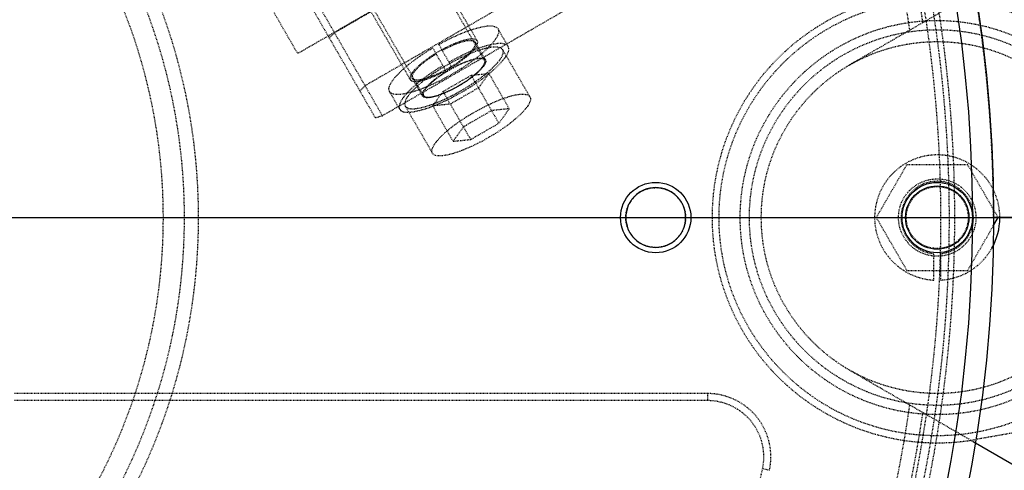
# Model space of a CAD drawing. Header units: millimetres. Extents: x -24622 to 2314, y -1603 to 2287.
# Tile 72 of 236: x -2955 to -2815, y 1659 to 1723. Entities that reach past the tile are written whole.
import ezdxf
from ezdxf.lldxf.tags import DXFTag

# ---------------------------------------------------------------- set-up
doc = ezdxf.new("R2010")
doc.units = ezdxf.units.MM
doc.linetypes.add('HIDDEN', pattern=[0.2, 0.1, -0.1])
doc.layers.add('02___PRT_ALL_AXES', color=7, linetype='Continuous')
doc.layers.add('DEFAULT_2', color=8, linetype='HIDDEN')
tags = doc.linetypes.add('CENTER', pattern=[2, 1.25, -0.25, 0.25, -0.25]).pattern_tags.tags
tags[10:11] = [DXFTag(74, 4), DXFTag(75, 0), DXFTag(340, '0'), DXFTag(46, 1.0), DXFTag(50, 0.0), DXFTag(44, 0.0), DXFTag(45, 0.0)]
tags[8:9] = [DXFTag(74, 4), DXFTag(75, 0), DXFTag(340, '0'), DXFTag(46, 1.0), DXFTag(50, 0.0), DXFTag(44, 0.0), DXFTag(45, 0.0)]
tags[6:7] = [DXFTag(74, 4), DXFTag(75, 0), DXFTag(340, '0'), DXFTag(46, 1.0), DXFTag(50, 0.0), DXFTag(44, 0.0), DXFTag(45, 0.0)]
tags[4:5] = [DXFTag(74, 4), DXFTag(75, 0), DXFTag(340, '0'), DXFTag(46, 1.0), DXFTag(50, 0.0), DXFTag(44, 0.0), DXFTag(45, 0.0)]
doc.dimstyles.new('副本 22', dxfattribs={"dimtxt": 24, "dimasz": 12, "dimexe": 2.1, "dimexo": 2.7, "dimgap": 2, "dimtad": 0, "dimtxsty": 'Standard', "dimblk": 'OPEN30', "dimcen": 0, "dimclrd": 5, "dimclre": 3, "dimclrt": 256, "dimadec": 0, "dimazin": 2, "dimtm": 1e-09, "dimtfac": 0.6, "dimtofl": 0, "dimtmove": 0, "dimatfit": 3, "dimldrblk": 'OPEN30', "dimfxl": 0, "dimtolj": 1, "dimarcsym": 0})

# ---------------------------------------------------------------- blocks, each defined once
blk = doc.blocks.new('_Open30')
at = {"color": 0, "linetype": 'ByBlock', "lineweight": -2}
for p, q in [((-1, 0.268), (0, 0)), ((0, 0), (-1, -0.268)), ((0, 0), (-1, 0))]:
    blk.add_line(p, q, dxfattribs=at)
blk = doc.blocks.new('*D105')
at = {"color": 5, "linetype": 'ByBlock', "lineweight": -2}
blk.add_line((-3204.67, 1431.87), (-3197.63, 1441.59), dxfattribs=at)
at = {"layer": 'Defpoints', "color": 0, "linetype": 'ByBlock'}
for p in [(-2839.01, 1937.51), (-3190.6, 1451.32)]:
    blk.add_point(p, dxfattribs=at)
at = {"color": 5, "linetype": 'ByBlock', "lineweight": -2, "xscale": 12, "yscale": 12, "zscale": 12, "rotation": 54.12775650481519}
blk.add_blockref('_Open30', (-3190.6, 1451.32), dxfattribs=at)
at = {"linetype": 'ByBlock', "insert": (-3229.28, 1397.84), "char_height": 24, "attachment_point": 5, "rotation": 54.1278}
blk.add_mtext('\\A1;∅600', dxfattribs=at)

msp = doc.modelspace()

# ---------------------------------------------------------------- linework, layer by layer
at = {"color": 1, "linetype": 'CENTER', "ltscale": 304.8}
msp.add_line((-3344.808, 1694.415), (-2684.808, 1694.415), dxfattribs=at)
at = {"color": 7, "linetype": 'Continuous'}
for p, q in [((-2816.888, 1693.132), (-2816.147, 1694.415)), ((-2756.808, 1694.415), (-2816.808, 1694.415)), ((-2819.704, 1662.601), (-2799.184, 1650.754))]:
    msp.add_line(p, q, dxfattribs=at)
for centre, radius in [((-2864.808, 1694.415), 5), ((-2824.808, 1694.415), 5), ((-2824.808, 1694.415), 4.5)]:
    msp.add_circle(centre, radius, dxfattribs=at)
for centre, radius, start, end in [((-3035.808, 1694.415), 279, 0, 180), ((-3014.808, 1694.415), 220, 280.50425, 0), ((-2824.808, 1694.415), 8.9, 330.68907, 359.72394)]:
    msp.add_arc(centre, radius, start, end, dxfattribs=at)
for points, start_tangent, end_tangent in [([(-2860.558, 1694.415), (-2860.87, 1696.014), (-2861.791, 1697.409), (-2863.175, 1698.339), (-2864.81, 1698.665), (-2866.445, 1698.337), (-2867.828, 1697.405), (-2868.747, 1696.01), (-2869.058, 1694.415)], (-0.0048593, 0.9999882), (-0.0041531, -0.9999914)), ([(-2869.058, 1694.415), (-2868.745, 1692.817), (-2867.825, 1691.422), (-2866.441, 1690.492), (-2864.805, 1690.166), (-2863.17, 1690.494), (-2861.787, 1691.426), (-2860.868, 1692.821), (-2860.558, 1694.415)], (0.0048593, -0.9999882), (0.0041531, 0.9999914))]:
    msp.add_spline(points, degree=3, dxfattribs=dict(at, start_tangent=start_tangent, end_tangent=end_tangent))
at = {"layer": '02___PRT_ALL_AXES', "color": 7, "linetype": 'Continuous'}
for radius in [198, 195]:
    msp.add_circle((-3014.808, 1694.415), radius, dxfattribs=at)
at = {"layer": 'DEFAULT_2', "color": 8, "linetype": 'HIDDEN'}
for p, q in [((-2904.644, 1708.607), (-2946.856, 1781.72)), ((-2889.14, 1716.752), (-2924.805, 1778.527)), ((-2890.156, 1719.512), (-2924.372, 1778.777)), ((-2899.682, 1714.012), (-2933.899, 1773.277)), ((-2897.8, 1711.752), (-2933.466, 1773.527)), ((-2915.672, 1717.708), (-2945.068, 1768.622)), ((-2850.721, 1755.208), (-2915.672, 1717.708)), ((-2910.454, 1720.67), (-2855.894, 1752.17)), ((-2851.548, 1744.641), (-2906.107, 1713.141)), ((-2903.649, 1708.882), (-2849.089, 1740.382)), ((-2799.184, 1738.077), (-2837.308, 1716.066)), ((-2913.598, 1726.115), (-2903.649, 1708.882)), ((-2885.762, 1718.702), (-2887.211, 1721.212)), ((-2910.454, 1720.67), (-2911.191, 1719.946)), ((-2896.502, 1718.503), (-2894.566, 1715.151)), ((-2893.7, 1715.651), (-2895.636, 1719.003)), ((-2889.01, 1716.827), (-2890.459, 1719.337)), ((-2882.678, 1711.56), (-2886.542, 1718.252)), ((-2897.93, 1711.677), (-2899.379, 1714.187)), ((-2895.022, 1712.321), (-2891.022, 1714.63)), ((-2891.022, 1714.63), (-2888.504, 1714.889)), ((-2887.088, 1707.818), (-2891.022, 1714.63)), ((-2888.504, 1714.889), (-2889.986, 1712.837)), ((-2885.606, 1709.869), (-2888.504, 1714.889)), ((-2906.107, 1713.141), (-2906.844, 1712.417)), ((-2889.986, 1712.837), (-2893.986, 1710.528)), ((-2901.177, 1709.802), (-2902.626, 1712.312)), ((-2896.504, 1710.27), (-2895.022, 1712.321)), ((-2891.088, 1705.509), (-2895.022, 1712.321)), ((-2900.398, 1710.252), (-2896.534, 1703.56)), ((-2893.986, 1710.528), (-2896.504, 1710.27)), ((-2896.504, 1710.27), (-2893.606, 1705.251)), ((-2888.124, 1709.611), (-2892.124, 1707.302)), ((-2885.606, 1709.869), (-2888.124, 1709.611)), ((-2887.088, 1707.818), (-2885.606, 1709.869)), ((-2904.644, 1708.607), (-2903.649, 1708.882)), ((-2892.124, 1707.302), (-2893.606, 1705.251)), ((-2891.088, 1705.509), (-2887.088, 1707.818)), ((-2893.606, 1705.251), (-2891.088, 1705.509)), ((-2829.138, 1701.915), (-2833.468, 1694.415)), ((-2820.477, 1701.915), (-2829.138, 1701.915)), ((-2816.147, 1694.415), (-2820.477, 1701.915)), ((-2833.468, 1694.415), (-2829.138, 1686.915)), ((-2820.477, 1686.915), (-2816.888, 1693.132)), ((-2825.308, 1685.529), (-2825.308, 1689.29)), ((-2824.308, 1685.529), (-2824.308, 1689.29)), ((-2829.138, 1686.915), (-2820.477, 1686.915)), ((-2837.308, 1672.765), (-2819.704, 1662.601)), ((-2857.439, 1669.415), (-2955.918, 1669.415)), ((-2857.439, 1669.415), (-2857.439, 1668.415)), ((-2857.439, 1668.415), (-2955.918, 1668.415)), ((-2796.586, 1666.898), (-2819.251, 1662.902)), ((-2848.642, 1658.515), (-2849.619, 1658.726))]:
    msp.add_line(p, q, dxfattribs=at)
for centre, radius in [((-3014.808, 1694.415), 85), ((-3014.808, 1694.415), 83), ((-3014.808, 1694.415), 80), ((-2824.808, 1694.415), 31), ((-2824.808, 1694.415), 28), ((-2824.808, 1694.415), 26.688), ((-2824.808, 1694.415), 25), ((-2824.808, 1694.415), 5.5), ((-2864.808, 1694.415), 4.25), ((-2824.808, 1694.415), 4.4)]:
    msp.add_circle(centre, radius, dxfattribs=at)
for centre, radius, start, end in [((-3014.808, 1694.415), 220, 0, 264.66203), ((-3014.808, 1694.415), 217.999, 348.72952, 180), ((-3014.808, 1694.415), 198, 0, 274.34475), ((-3014.808, 1694.415), 191.7, 61.19562, 58.80438), ((-3014.808, 1694.415), 190.5, 60.85939, 239.24807), ((-3014.808, 1694.415), 188, 8.13997, 111.86003), ((-3014.808, 1694.415), 190.5, 240.75193, 59.14061), ((-3014.808, 1694.415), 190, 8.38173, 55.14375), ((-3014.808, 1694.415), 192.5, 274.46914, 25.53086), ((-2824.808, 1694.415), 32, 80, 280), ((-2885.045, 1699.66), 21.171, 118.64672, 121.35328), ((-2879.077, 1689.324), 30.855, 119.0715, 120.9285), ((-2824.808, 1694.415), 8.9, 359.72394, 266.77944), ((-2824.808, 1694.415), 5.15, 275.57147, 264.42853), ((-2824.808, 1694.415), 8.9, 273.22056, 330.68907), ((-2857.439, 1660.415), 9, 347.80848, 90), ((-3014.808, 1694.415), 188, 248.13997, 351.86003), ((-2857.439, 1660.415), 8, 347.80848, 90), ((-3014.808, 1694.415), 190, 248.38173, 351.61827), ((-3014.808, 1694.415), 169, 312.19152, 347.80848)]:
    msp.add_arc(centre, radius, start, end, dxfattribs=at)
for points, start_tangent, end_tangent in [([(-2887.211, 1721.211), (-2887.358, 1720.108), (-2887.871, 1719.352), (-2888.655, 1718.497), (-2889.68, 1717.575), (-2890.906, 1716.621), (-2893.767, 1714.767), (-2896.803, 1713.216), (-2898.242, 1712.631), (-2899.553, 1712.205), (-2900.686, 1711.954), (-2901.598, 1711.887), (-2902.626, 1712.311)], (0.4993398, -0.8664063), (-0.5006599, 0.8656441)), ([(-2895.636, 1719.003), (-2892.715, 1720.446), (-2890.108, 1721.366), (-2889.039, 1721.586), (-2888.182, 1721.634), (-2887.211, 1721.211)], (0.8732145, 0.4873361), (0.4993398, -0.8664063)), ([(-2899.682, 1714.012), (-2899.047, 1713.749), (-2898.483, 1713.79), (-2897.783, 1713.946), (-2896.973, 1714.209), (-2896.084, 1714.57), (-2894.207, 1715.529), (-2892.438, 1716.675), (-2891.681, 1717.265), (-2891.047, 1717.835), (-2890.563, 1718.363), (-2890.246, 1718.831), (-2890.156, 1719.512)], (0.5, -0.8660254), (-0.5, 0.8660254)), ([(-2890.156, 1719.512), (-2890.735, 1719.771), (-2891.245, 1719.749), (-2891.881, 1719.624), (-2893.437, 1719.089), (-2895.194, 1718.239)], (-0.5, 0.8660254), (-0.8775939, -0.4794048)), ([(-2895.149, 1718.161), (-2893.512, 1718.949), (-2892.064, 1719.444), (-2891.474, 1719.559), (-2890.999, 1719.58), (-2890.459, 1719.337)], (0.8783692, 0.4779829), (0.5009216, -0.8654927)), ([(-2902.626, 1712.311), (-2902.506, 1713.363), (-2902.037, 1714.082), (-2901.312, 1714.898), (-2899.211, 1716.696), (-2896.502, 1718.503)], (-0.5006599, 0.8656441), (0.8586527, 0.5125579)), ([(-2901.177, 1709.801), (-2900.149, 1709.378), (-2899.237, 1709.444), (-2898.104, 1709.695), (-2896.793, 1710.122), (-2895.354, 1710.707), (-2892.318, 1712.257), (-2889.457, 1714.112), (-2888.231, 1715.065), (-2887.206, 1715.987), (-2886.422, 1716.843), (-2885.909, 1717.599), (-2885.762, 1718.701)], (0.5006538, -0.8656476), (-0.4993452, 0.8664031)), ([(-2900.398, 1710.252), (-2899.474, 1709.87), (-2898.655, 1709.93), (-2897.637, 1710.156), (-2896.458, 1710.539), (-2895.165, 1711.065), (-2892.435, 1712.459), (-2889.862, 1714.126), (-2888.76, 1714.984), (-2887.839, 1715.813), (-2887.134, 1716.582), (-2886.673, 1717.261), (-2886.542, 1718.252)], (0.5, -0.8660254), (-0.5, 0.8660254)), ([(-2890.459, 1719.337), (-2890.543, 1718.7), (-2890.839, 1718.262), (-2891.293, 1717.767), (-2891.886, 1717.233), (-2892.596, 1716.681), (-2894.252, 1715.607), (-2896.01, 1714.71), (-2896.843, 1714.371), (-2897.602, 1714.124), (-2898.258, 1713.979), (-2898.785, 1713.941), (-2899.379, 1714.187)], (0.5009216, -0.8654927), (-0.4990764, 0.866558)), ([(-2885.762, 1718.701), (-2886.733, 1719.124), (-2887.591, 1719.077), (-2888.659, 1718.857), (-2891.266, 1717.937), (-2894.187, 1716.494)], (-0.4993452, 0.8664031), (-0.8732145, -0.4873361)), ([(-2886.542, 1718.252), (-2887.41, 1718.631), (-2888.175, 1718.59), (-2889.129, 1718.395), (-2891.458, 1717.577), (-2894.07, 1716.292)], (-0.5, 0.8660254), (-0.8740146, -0.4858997)), ([(-2896.06, 1717.739), (-2897.675, 1716.643), (-2898.916, 1715.562), (-2899.342, 1715.074), (-2899.617, 1714.644), (-2899.682, 1714.012)], (-0.8539737, -0.5203162), (0.5, -0.8660254)), ([(-2899.379, 1714.187), (-2899.319, 1714.776), (-2899.064, 1715.177), (-2898.669, 1715.631), (-2897.516, 1716.637), (-2896.015, 1717.661)], (-0.4990764, 0.866558), (0.8531299, 0.5216986)), ([(-2889.01, 1716.828), (-2889.094, 1716.19), (-2889.391, 1715.753), (-2889.844, 1715.258), (-2890.437, 1714.724), (-2891.147, 1714.172), (-2892.803, 1713.098), (-2894.561, 1712.2), (-2895.394, 1711.862), (-2896.153, 1711.615), (-2896.809, 1711.47), (-2897.336, 1711.432), (-2897.93, 1711.678)], (0.5009254, -0.8654905), (-0.4990741, 0.8665593)), ([(-2889.14, 1716.752), (-2889.717, 1716.991), (-2890.229, 1716.953), (-2890.866, 1716.812), (-2891.602, 1716.573), (-2892.41, 1716.244), (-2894.117, 1715.373)], (-0.4999992, 0.8660258), (-0.8660254, -0.5)), ([(-2893.7, 1715.651), (-2892.063, 1716.44), (-2890.615, 1716.935), (-2890.025, 1717.05), (-2889.55, 1717.07), (-2889.01, 1716.828)], (0.8783692, 0.4779829), (0.5009254, -0.8654905)), ([(-2892.823, 1713.131), (-2891.215, 1714.174), (-2890.526, 1714.709), (-2889.951, 1715.227), (-2889.51, 1715.708), (-2889.222, 1716.133), (-2889.14, 1716.752)], (0.8660254, 0.5), (-0.4999992, 0.8660258)), ([(-2895.053, 1715.994), (-2897.762, 1714.186), (-2899.863, 1712.388), (-2900.588, 1711.573), (-2901.058, 1710.854), (-2901.177, 1709.801)], (-0.8586527, -0.5125579), (0.5006538, -0.8656476)), ([(-2894.936, 1715.792), (-2897.355, 1714.172), (-2899.228, 1712.564), (-2899.874, 1711.836), (-2900.292, 1711.194), (-2900.398, 1710.252)], (-0.8578088, -0.5139689), (0.5, -0.8660254)), ([(-2894.117, 1715.373), (-2895.725, 1714.331), (-2896.414, 1713.795), (-2896.989, 1713.277), (-2897.43, 1712.796), (-2897.718, 1712.371), (-2897.8, 1711.752)], (-0.8660254, -0.5), (0.4999992, -0.8660258)), ([(-2897.93, 1711.678), (-2897.87, 1712.267), (-2897.615, 1712.667), (-2897.22, 1713.121), (-2896.067, 1714.128), (-2894.566, 1715.151)], (-0.4990741, 0.8665593), (0.8531299, 0.5216986)), ([(-2897.8, 1711.752), (-2897.223, 1711.514), (-2896.711, 1711.551), (-2896.074, 1711.692), (-2895.338, 1711.931), (-2894.529, 1712.26), (-2892.823, 1713.131)], (0.4999992, -0.8660258), (0.8660254, 0.5)), ([(-2896.534, 1703.56), (-2896.403, 1704.551), (-2895.942, 1705.23), (-2895.237, 1706), (-2894.316, 1706.829), (-2893.214, 1707.686), (-2890.641, 1709.353), (-2887.911, 1710.747), (-2886.618, 1711.273), (-2885.439, 1711.656), (-2884.421, 1711.882), (-2883.602, 1711.942), (-2882.678, 1711.56)], (-0.5, 0.8660254), (0.5, -0.8660254)), ([(-2882.678, 1711.56), (-2882.809, 1710.569), (-2883.27, 1709.89), (-2883.975, 1709.121), (-2884.896, 1708.291), (-2885.998, 1707.434), (-2888.571, 1705.767), (-2891.301, 1704.373), (-2892.594, 1703.847), (-2893.773, 1703.464), (-2894.791, 1703.238), (-2895.611, 1703.178), (-2896.534, 1703.56)], (0.5, -0.8660254), (-0.5, 0.8660254))]:
    msp.add_spline(points, degree=3, dxfattribs=dict(at, start_tangent=start_tangent, end_tangent=end_tangent))

# ---------------------------------------------------------------- dimensions: what is measured, and where the dimension line sits
at = {"color": 5, "linetype": 'ByBlock'}
dim = msp.add_diameter_dim_2p(p1=(-2839.014, 1937.513), p2=(-3190.602, 1451.318), dimstyle='副本 22', dxfattribs=at)
dim.commit()
dim.dimension.update_dxf_attribs({"geometry": '*D105', "text_midpoint": (-3229.276, 1397.836)})

doc.saveas('drawing.dxf')
